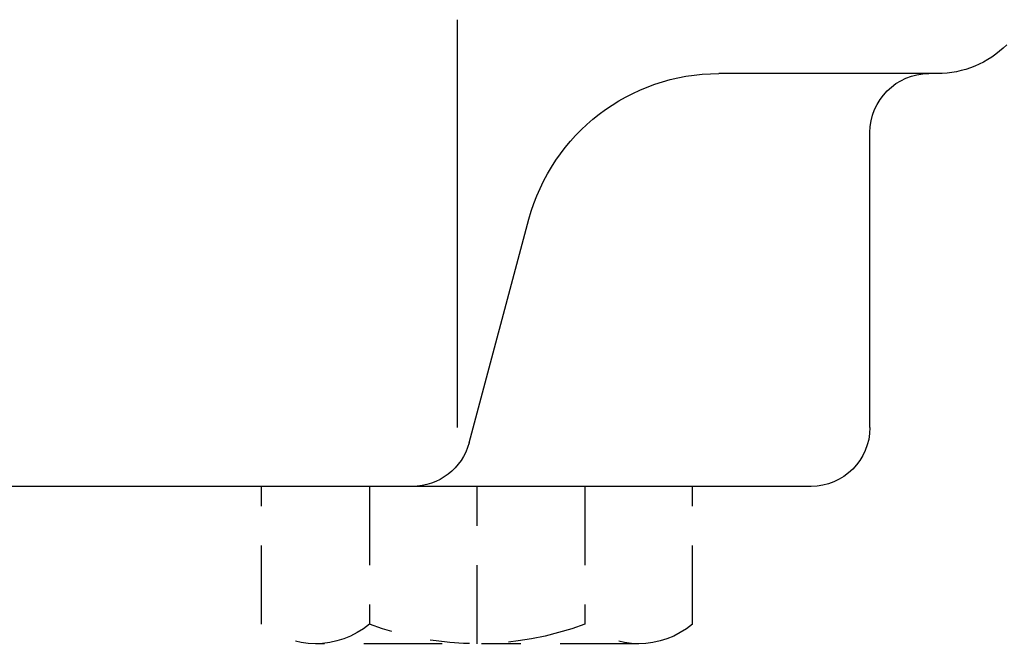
# Model space of a CAD drawing. Extents: x 33706 to 249013, y -74890 to 17912.
# Tile 189 of 256: x 123564.33 to 123566.84, y -22356.73 to -22355.13. Entities that reach past the tile are written whole.
import ezdxf

# ---------------------------------------------------------------- set-up
doc = ezdxf.new("R2010")
doc.units = 0
doc.header["$MEASUREMENT"] = 0
doc.linetypes.add('DASHDOT', pattern=[8.5, 4, -2, 0.5, -2])
for name, color, linetype in [('gaz', 1, 'Continuous'), ('LC-002-002-----0', 2, 'DASHDOT'), ('LC-007-002-----0', 1, 'Continuous'), ('LC-009-002-----0', 1, 'Continuous'), ('LC-010-002-----0', 1, 'Continuous')]:
    doc.layers.add(name, color=color, linetype=linetype)

# ---------------------------------------------------------------- blocks, each defined once
blk = doc.blocks.new('kdk dn40 pn50')
at = {"layer": 'LC-002-002-----0', "color": 1}
for p, q in [((-15.47, -78), (-15.47, -71)), ((-9.985, -71), (-9.985, -78)), ((0.985, -71), (0.985, -78)), ((6.47, -78), (6.47, -71)), ((-12.727, -79), (3.727, -79))]:
    blk.add_line(p, q, dxfattribs=at)
for centre, radius, start, end in [((-12.727, -74.74), 4.26, 229.932, 310.068), ((-4.5, -63.458), 15.542, 249.3345, 290.6655), ((3.727, -74.74), 4.26, 229.932, 310.068)]:
    blk.add_arc(centre, radius, start, end, dxfattribs=at)
at = {"layer": 'LC-007-002-----0'}
for p, q in [((-3.5, -68), (-3.5, -47.259)), ((-27.929, -50), (-16.8, -50)), ((-24.5, -68), (-24.5, -53)), ((-21.5, -71), (42.5, -71))]:
    blk.add_line(p, q, dxfattribs=at)
for centre, radius, start, end in [((-27.929, -45), 5, 225, 270), ((-27.5, -53), 3, 0, 90), ((-21.5, -68), 3, 180, 270)]:
    blk.add_arc(centre, radius, start, end, dxfattribs=at)
at = {"layer": 'LC-009-002-----0'}
blk.add_line((-4.096, -68.776), (-7.141, -57.412), dxfattribs=at)
for centre, radius, start, end in [((-16.8, -60), 10, 15, 90), ((-1.198, -68), 3, 195, 270)]:
    blk.add_arc(centre, radius, start, end, dxfattribs=at)
at = {"layer": 'LC-010-002-----0', "color": 2, "linetype": 'DASHDOT'}
blk.add_line((-4.5, -79), (-4.5, -71), dxfattribs=at)

msp = doc.modelspace()

# ---------------------------------------------------------------- block references
at = {"layer": 'gaz', "linetype": 'Continuous', "xscale": -0.05, "yscale": 0.05}
msp.add_blockref('kdk dn40 pn50', (123565.274, -22352.763), dxfattribs=at)

doc.saveas('drawing.dxf')
